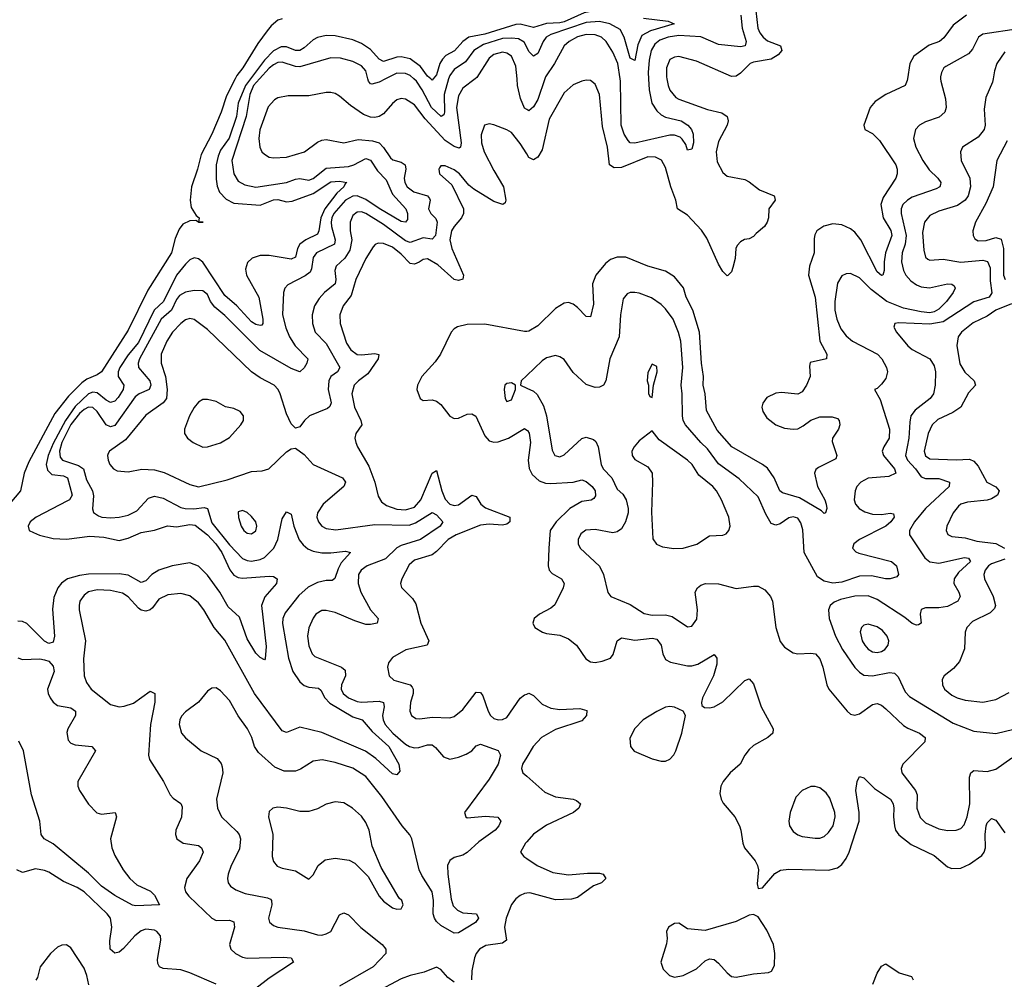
# Model space of a CAD drawing. Header units: inches. Extents: x 1678809 to 1859548, y 384609 to 522868.
# Tile 132 of 256: x 1737698 to 1742168, y 465913 to 470269. Entities that reach past the tile are written whole.
import ezdxf

# ---------------------------------------------------------------- set-up
doc = ezdxf.new("R2010")
doc.units = ezdxf.units.IN
doc.header["$MEASUREMENT"] = 0
for name, color, linetype in [('B7436', 7, 'Continuous'), ('B7437', 7, 'Continuous'), ('B7446', 7, 'Continuous'), ('B7447', 7, 'Continuous')]:
    doc.layers.add(name, color=color, linetype=linetype)

msp = doc.modelspace()

# ---------------------------------------------------------------- linework, layer by layer
at = {"layer": 'B7436', "color": 5}
for points, elevation in [([(1738675.5, 470000), (1738636.2, 469923.8), (1738613, 469850), (1738570.8, 469750), (1738522.5, 469657.5), (1738505.6, 469590), (1738477.8, 469510), (1738471.2, 469450), (1738477.2, 469417.2), (1738499.8, 469379.8), (1738512.6, 469370), (1738510.4, 469350.4), (1738530.3, 469350), (1738509.6, 469350), (1738497.3, 469357.3), (1738470, 469356.6), (1738438.9, 469341.1), (1738421.3, 469318.7), (1738404.5, 469275.5), (1738387.7, 469210), (1738279.4, 469040.6), (1738190, 468859.2), (1738070, 468669.9), (1738050, 468656.9), (1738002.3, 468637.7), (1737980, 468620), (1737919.9, 468560.1), (1737858.2, 468481.8), (1737738.8, 468261.2), (1737718.5, 468210), (1737701.5, 468130), (1737594.8, 468005.2)], 180), ([(1738745.7, 470000), (1738723.1, 469970), (1738690, 469890.9), (1738681.8, 469830), (1738648.9, 469731.1), (1738610, 469677.6), (1738598.3, 469650), (1738590.1, 469609.9), (1738590, 469544.7), (1738593.8, 469513.8), (1738605.8, 469485.8), (1738634.6, 469454.6), (1738670, 469436.7), (1738790, 469426.9), (1738850.9, 469450.9), (1738870, 469453.2), (1738910, 469442.2), (1738935.1, 469444.9), (1739030, 469480.7), (1739110, 469532.4), (1739150, 469536), (1739183.1, 469530), (1739175.3, 469524.7), (1739170.1, 469510), (1739137.7, 469482.3), (1739082.6, 469410), (1739065, 469370), (1739056.7, 469310), (1739050, 469296.1), (1738996.6, 469270), (1738970.1, 469250), (1738958.9, 469230), (1738949.6, 469190.4), (1738930, 469182.2), (1738830, 469198.3), (1738790, 469198.8), (1738753.2, 469186.8), (1738732.7, 469167.3), (1738723.3, 469136.7), (1738727.2, 469110), (1738784.4, 469010), (1738801.4, 468910), (1738801.6, 468890), (1738796.9, 468883.1), (1738790, 468880.2), (1738770, 468885.6), (1738750, 468898), (1738683.9, 468970), (1738630, 469016.5), (1738530, 469168.7), (1738510, 469184), (1738490, 469187.5), (1738470, 469179.6), (1738450, 469159.7), (1738409.6, 469110), (1738350.1, 468990), (1738308.6, 468950), (1738236.8, 468803.2), (1738190, 468747.2), (1738153.2, 468690), (1738145.2, 468670), (1738144.4, 468650), (1738170.7, 468610), (1738167.3, 468590), (1738145.4, 468554.6), (1738130, 468537.4), (1738110, 468531), (1738090, 468541.9), (1738050, 468575.1), (1738030, 468577.8), (1738011.1, 468570), (1737950, 468512.8), (1737905.3, 468450), (1737850, 468345.5), (1737826.9, 468290), (1737818.2, 468250), (1737824.5, 468224.5), (1737843.9, 468203.9), (1737897.6, 468197.6), (1737915.7, 468190), (1737935.8, 468110), (1737924.2, 468090), (1737915.5, 468084.5), (1737772.2, 468010), (1737746.2, 467990), (1737736.9, 467970), (1737741.6, 467950), (1737760.4, 467940.4), (1737788.4, 467928.4), (1737850, 467914.4), (1737910, 467911.2), (1738015.8, 467924.2), (1738080.1, 467920.1), (1738150, 467905), (1738190, 467914.7), (1738250, 467941.7), (1738310, 467951), (1738368.4, 467971.6), (1738410, 467966.6), (1738470, 467976.7), (1738494.2, 467974.2), (1738550.5, 467930.5), (1738588.1, 467890), (1738616.3, 467850), (1738651.3, 467771.3), (1738670, 467747.3), (1738690, 467737), (1738710, 467733.3), (1738830, 467742.3), (1738850, 467740.9), (1738866.4, 467730), (1738864.2, 467710), (1738811.3, 467648.7), (1738796.3, 467610), (1738817.1, 467422.9), (1738812.8, 467367.2), (1738810, 467363.7), (1738790, 467374.3), (1738770, 467393.5), (1738730, 467458.9), (1738696.1, 467556.1), (1738644.3, 467604.3), (1738606, 467670), (1738550, 467746.9), (1738510, 467787.9), (1738470, 467802.9), (1738390, 467790.3), (1738330, 467770.3), (1738298.3, 467750), (1738270, 467721.6), (1738250, 467714), (1738190, 467747.8), (1738150, 467752.8), (1738010, 467752.4), (1737970, 467746.3), (1737915.2, 467730), (1737888.5, 467711.5), (1737870.7, 467690), (1737853.3, 467646.7), (1737847.1, 467592.9), (1737855.7, 467470), (1737850, 467443.6), (1737830, 467437.3), (1737810, 467447.3), (1737730, 467528), (1737710, 467537.5), (1737690, 467538.6)], 220), ([(1738786.6, 470000), (1738759.9, 469970), (1738742.4, 469930), (1738725.4, 469830), (1738660.7, 469630), (1738669.6, 469570), (1738690, 469536.6), (1738719.7, 469519.7), (1738770, 469509.1), (1738910, 469529.3), (1738950, 469545.3), (1738970, 469548.1), (1739010, 469539.9), (1739030, 469547.8), (1739090, 469594.9), (1739190, 469602.9), (1739215.4, 469610), (1739270, 469638.9), (1739290.9, 469630.9), (1739322.4, 469582.4), (1739362.3, 469542.3), (1739390, 469477.5), (1739451.3, 469410), (1739458.3, 469390), (1739458.4, 469361.6), (1739450.1, 469349.9), (1739430, 469352.9), (1739330, 469412.1), (1739270, 469453.6), (1739230, 469469.7), (1739210, 469468.7), (1739176.5, 469450), (1739124.4, 469390), (1739114.7, 469370), (1739111.7, 469350), (1739113, 469330), (1739130.1, 469270), (1739126.9, 469250), (1739044.8, 469210), (1739030, 469189.7), (1739022.4, 469137.6), (1739016.4, 469123.6), (1738994.3, 469105.7), (1738914.8, 469065.2), (1738902, 469050), (1738895, 469030), (1738890.8, 468930), (1738906.1, 468870), (1738923.3, 468830), (1738948.2, 468788.2), (1739006.2, 468730), (1739002, 468710), (1738990, 468688.3), (1738970, 468670.8), (1738930, 468685.8), (1738787.6, 468767.6), (1738630, 468926.9), (1738583.6, 468963.6), (1738563.6, 468990), (1738550, 469021.5), (1738530, 469038.4), (1738490, 469039.6), (1738450, 469031.6), (1738423.7, 469016.3), (1738410, 468999.6), (1738387, 468950), (1738339.7, 468910), (1738242.2, 468730), (1738235.6, 468710), (1738237.9, 468690), (1738288.7, 468630), (1738292.6, 468610), (1738285.1, 468590), (1738240.2, 468570), (1738222.9, 468557.1), (1738130, 468426.7), (1738110, 468420.9), (1738090, 468429.4), (1738050, 468490.5), (1738030, 468508), (1738010, 468509.9), (1737990, 468499.1), (1737970, 468481.4), (1737930, 468431.6), (1737889, 468350), (1737878.5, 468310), (1737882.5, 468282.5), (1737891.9, 468270), (1737965.6, 468245.6), (1737987.3, 468230), (1738000.8, 468180.8), (1738029.1, 468130), (1738033.1, 468106.9), (1738028.2, 468048.2), (1738032.4, 468032.4), (1738056.2, 468016.2), (1738070.9, 468010.9), (1738111.8, 468008.2), (1738150, 468010.9), (1738190, 468020.1), (1738230, 468039.7), (1738282.4, 468097.6), (1738310, 468106.1), (1738350, 468096.4), (1738430, 468055.1), (1738449.7, 468049.7), (1738488.6, 468048.6), (1738535.2, 468055.2), (1738550.7, 468050), (1738570, 467985.4), (1738650, 467885.8), (1738710, 467823.3), (1738730, 467813.8), (1738750, 467811.6), (1738790, 467818.9), (1738810, 467828.1), (1738852.2, 467870), (1738870.4, 467910), (1738890, 468003), (1738910, 468034.9), (1738930, 468024), (1738942.9, 467970), (1738967.4, 467907.4), (1738984.5, 467884.5), (1739006.7, 467866.7), (1739030, 467855.9), (1739070, 467849.1), (1739111.1, 467848.9), (1739176.6, 467856.6), (1739199.3, 467850), (1739157.2, 467802.8), (1739143.2, 467776.8), (1739128.2, 467731.8), (1739116.3, 467723.7), (1739090, 467722.9), (1739050, 467713.4), (1739007, 467693), (1738965.4, 467654.6), (1738903.7, 467576.3), (1738893.1, 467550), (1738891.3, 467528.7), (1738918.9, 467370), (1738937.7, 467310), (1738970, 467262.4), (1738990, 467246.7), (1739010, 467239.2), (1739054.5, 467234.5), (1739064.7, 467224.7), (1739082.6, 467190), (1739106.4, 467166.4), (1739210, 467104.6), (1739252.3, 467090), (1739297.5, 467037.5), (1739373.5, 466970), (1739419.3, 466890), (1739423.1, 466856.9), (1739410, 466841.6), (1739390, 466846), (1739315.4, 466915.4), (1739267.8, 466947.8), (1739070, 467033.4), (1738970, 467057.4), (1738910, 467032.5), (1738890, 467040.3), (1738763.9, 467210), (1738630, 467452.9), (1738580.3, 467510), (1738534.1, 467590), (1738510, 467622.4), (1738470, 467653.8), (1738430, 467664.8), (1738370, 467657.8), (1738330, 467638), (1738300.9, 467599.1), (1738290, 467590.6), (1738270, 467584.5), (1738250, 467588.5), (1738237.3, 467597.3), (1738190, 467648.3), (1738165.4, 467665.4), (1738110, 467678.2), (1738050, 467680.2), (1738010, 467671), (1737990, 467656.8), (1737971.7, 467630), (1737967.8, 467610), (1737967.3, 467590), (1737996.1, 467450), (1737987.4, 467367.4), (1737990, 467291), (1738000.7, 467260.7), (1738022.2, 467230), (1738110, 467159.6), (1738150, 467150.2), (1738172.4, 467152.4), (1738214.3, 467165.7), (1738290, 467221.3), (1738311.5, 467210), (1738311.2, 467171.2), (1738292.5, 467070), (1738283.5, 466930), (1738287, 466910), (1738350.2, 466810), (1738381.5, 466750), (1738394.5, 466734.5), (1738430.2, 466710.2), (1738436.2, 466696.2), (1738432, 466648), (1738406.5, 466590), (1738404.9, 466570), (1738412, 466550), (1738440.7, 466530), (1738510, 466519.6), (1738523.7, 466510), (1738530.2, 466490.2), (1738515, 466450), (1738456.8, 466370), (1738446.3, 466330), (1738451.1, 466310), (1738465.4, 466290), (1738570, 466189.5), (1738590, 466178.9), (1738650, 466181.3), (1738670, 466174.3), (1738673.9, 466150), (1738650.2, 466070), (1738657.2, 466050), (1738677.7, 466030), (1738710, 466013.7), (1738731.2, 466008.8), (1738893.9, 466013.9), (1738930, 466010.2), (1738940.7, 465990), (1738830, 465918.3), (1738770, 465870.5)], 240), ([(1739765, 470000), (1739710, 469958), (1739690, 469923.1), (1739681.3, 469870), (1739702.3, 469710), (1739699.6, 469690), (1739693.8, 469686.2), (1739670, 469693), (1739630, 469721.2), (1739539.1, 469819.1), (1739490, 469881.9), (1739450, 469909), (1739430, 469911.6), (1739410, 469905.3), (1739390, 469888.7), (1739350, 469841.8), (1739330, 469829.1), (1739310, 469824.7), (1739290, 469826), (1739258.8, 469838.8), (1739199.4, 469879.4), (1739150, 469921.4), (1739130, 469933.6), (1739110, 469938), (1739090, 469938.4), (1739010, 469923.2), (1738916.5, 469923.5), (1738870, 469913.7), (1738854.1, 469905.9), (1738826.3, 469873.7), (1738788.6, 469768.6), (1738783.8, 469730), (1738788.2, 469690), (1738798, 469670), (1738810, 469658), (1738830, 469645.5), (1738850, 469641.3), (1738910, 469644.5), (1738991.2, 469668.8), (1739050, 469713.5), (1739070, 469722.5), (1739090, 469725.1), (1739170, 469709.4), (1739234.4, 469725.6), (1739299.2, 469719.2), (1739329.7, 469709.7), (1739349.7, 469689.7), (1739381.3, 469641.3), (1739392.7, 469632.7), (1739430, 469622.1), (1739447.9, 469610), (1739450.9, 469590), (1739443.5, 469550), (1739446, 469530), (1739456.6, 469510), (1739487.8, 469487.8), (1739550.1, 469470.1), (1739558.1, 469458.1), (1739561.2, 469450), (1739554.4, 469410), (1739563.9, 469390), (1739586.9, 469366.9), (1739593.1, 469350), (1739585.8, 469290), (1739570, 469272.3), (1739530, 469279.2), (1739470, 469257), (1739450, 469265.8), (1739350, 469339.3), (1739270, 469389.9), (1739250, 469396.9), (1739230, 469396), (1739210, 469380.3), (1739198, 469350), (1739198.6, 469310), (1739206.1, 469270), (1739197.1, 469222.9), (1739174.1, 469185.9), (1739134.6, 469150), (1739129.1, 469130), (1739133.5, 469090), (1739130.1, 469069.9), (1739081.5, 469030), (1739057.1, 469002.9), (1739036.3, 468970), (1739026, 468930), (1739027.3, 468890), (1739039.7, 468850), (1739090, 468799.8), (1739151.3, 468690), (1739140.2, 468670), (1739110.6, 468649.4), (1739100.8, 468630), (1739098.5, 468590), (1739111.3, 468530), (1739106.2, 468513.8), (1739096.1, 468503.9), (1739013, 468470), (1738990.4, 468450), (1738970, 468421.2), (1738950, 468414), (1738930, 468434), (1738910, 468479.3), (1738879.8, 468570), (1738870.8, 468590), (1738853.1, 468610), (1738790, 468643.2), (1738750, 468670.5), (1738550, 468862.4), (1738490, 468908.1), (1738470, 468913.3), (1738450, 468906.5), (1738430, 468890.6), (1738391.5, 468850), (1738366.3, 468810), (1738340.1, 468750), (1738339.6, 468710), (1738359.4, 468650), (1738366.9, 468590), (1738364.4, 468550), (1738348.8, 468530), (1738270, 468473.3), (1738178.3, 468361.7), (1738106.4, 468310), (1738100.4, 468299.6), (1738096.9, 468290), (1738099.1, 468270), (1738107.1, 468250), (1738123.7, 468230), (1738140.6, 468220.6), (1738190, 468215.8), (1738252, 468228), (1738310, 468226.1), (1738354.2, 468214.2), (1738470, 468158.5), (1738510, 468148.4), (1738640.2, 468179.8), (1738750, 468217.6), (1738799.1, 468220.9), (1738829.7, 468230.3), (1738910, 468306.8), (1738930, 468321), (1738950, 468324.7), (1738990, 468294.8), (1739030.4, 468250), (1739163.7, 468190), (1739177.6, 468170), (1739170.2, 468150), (1739075.5, 468070), (1739049.3, 468030), (1739047.6, 468010), (1739053.8, 467990), (1739070.2, 467970.2), (1739090, 467959.3), (1739132.7, 467952.7), (1739310, 467977.1), (1739465.8, 467974.2), (1739495.4, 467984.6), (1739570, 468031.6), (1739590, 468021.3), (1739619.3, 467990), (1739606.2, 467970), (1739517.1, 467910), (1739430, 467881.6), (1739410, 467870.8), (1739359, 467821), (1739275, 467790), (1739248.8, 467770), (1739236.8, 467750), (1739234.2, 467710), (1739247.2, 467670), (1739290, 467590.2), (1739325.7, 467550), (1739320.4, 467530), (1739290, 467522.7), (1739270, 467524.1), (1739219.6, 467539.6), (1739130, 467577.7), (1739090, 467587.3), (1739070, 467586.6), (1739043.1, 467570), (1739030, 467552), (1739011.1, 467508.9), (1739004.3, 467470), (1739010, 467427.3), (1739025.5, 467390), (1739037.8, 467377.8), (1739159.5, 467330), (1739176.1, 467316.1), (1739176.6, 467290), (1739159.3, 467250), (1739157.5, 467230), (1739167.1, 467210), (1739190, 467190.7), (1739230, 467173.6), (1739250, 467170.5), (1739330, 467176), (1739349.5, 467169.5), (1739353.3, 467150), (1739345.3, 467110), (1739348, 467090), (1739357.8, 467070), (1739392.6, 467030), (1739450, 466980.1), (1739467.7, 466970), (1739490, 466963.9), (1739510, 466964.9), (1739550, 466977.2), (1739570, 466976.6), (1739585.6, 466965.6), (1739622.5, 466922.5), (1739650, 466912.1), (1739690, 466920.6), (1739725.5, 466934.5), (1739749.9, 466950.1), (1739770, 466972.9), (1739790, 466980.2), (1739870, 466951.7), (1739881.5, 466930), (1739870.1, 466890), (1739830, 466820.7), (1739718, 466670), (1739723, 466650), (1739730, 466646.3), (1739813, 466653), (1739868.7, 466648.7), (1739882.4, 466630), (1739872.9, 466610), (1739856, 466590), (1739782.5, 466537.5), (1739730, 466487.7), (1739710, 466476.7), (1739670, 466465), (1739650, 466451.9), (1739640.4, 466430), (1739641.1, 466390), (1739656.7, 466276.7), (1739665.5, 466245.5), (1739686.1, 466226.1), (1739710, 466215), (1739772, 466210), (1739781.6, 466190), (1739768, 466170), (1739690, 466124.2), (1739670, 466121.4), (1739610, 466157.2), (1739590, 466175.4), (1739581.3, 466190), (1739574.7, 466210), (1739577, 466270), (1739569.9, 466310), (1739523.3, 466383.3), (1739511.2, 466410), (1739478, 466550), (1739469.1, 466569.1), (1739434.1, 466610), (1739342.2, 466742.2), (1739270, 466832.8), (1739210, 466871.2), (1739130, 466897.2), (1739071.2, 466908.8), (1739030, 466903.5), (1738973.3, 466866.7), (1738950, 466857.8), (1738898.3, 466858.3), (1738855.7, 466875.7), (1738782.4, 466942.4), (1738764.2, 466970), (1738751.8, 467010), (1738732.8, 467050), (1738689.2, 467109.2), (1738650, 467179.1), (1738610, 467222.6), (1738590, 467235.6), (1738570, 467234), (1738550, 467220.7), (1738510, 467171.3), (1738450, 467126.6), (1738432.7, 467107.3), (1738425, 467090), (1738422.2, 467070), (1738432.4, 467030), (1738450, 467009), (1738522, 466950), (1738594.5, 466914.5), (1738612.8, 466892.8), (1738617.8, 466877.8), (1738619.7, 466850), (1738591.1, 466730), (1738595.9, 466690), (1738614.4, 466650), (1738683.4, 466583.4), (1738693.7, 466570), (1738700.1, 466550), (1738696.4, 466503.6), (1738658.8, 466430), (1738644.4, 466390), (1738640.9, 466370), (1738644.6, 466350), (1738655.2, 466335.2), (1738678.8, 466318.8), (1738722.1, 466302.1), (1738823.1, 466283.1), (1738836, 466276), (1738840.7, 466270), (1738842.5, 466250), (1738827.9, 466190), (1738831.5, 466171.5), (1738850, 466156.5), (1738869.4, 466149.4), (1738990, 466132.3), (1739050, 466114), (1739070, 466113.5), (1739090, 466118.4), (1739110, 466130.3), (1739150, 466204.9), (1739170, 466214.6), (1739190, 466206), (1739247.1, 466147.1), (1739344, 466070), (1739359.5, 466050), (1739359.5, 466030), (1739302.2, 465970), (1739150, 465882)], 260), ([(1739359.1, 470000), (1739330, 469985), (1739297.1, 469977.1), (1739290, 469978.2), (1739281.4, 469990), (1739278.9, 470000)], 240), ([(1739645.2, 470000), (1739624.7, 469930), (1739626.7, 469850), (1739623.1, 469836.9), (1739610.7, 469829.3), (1739566.8, 469870), (1739525.5, 469950), (1739498.7, 469990), (1739487.3, 470000)], 240), ([(1739574.5, 470000), (1739570, 469994.6), (1739564.2, 470000)], 220), ([(1740000, 469861.4), (1739990, 469867.8), (1739971.1, 469911.1), (1739958.6, 469970), (1739955.7, 470000)], 260), ([(1740000, 469659.6), (1739970, 469707.7), (1739930, 469756.8), (1739910, 469769.8), (1739850, 469792.6), (1739830, 469796.9), (1739808.2, 469790), (1739793.4, 469746.6), (1739794.8, 469710), (1739807.3, 469670), (1739850, 469584.9), (1739894.3, 469510), (1739904.9, 469450), (1739902, 469438), (1739891, 469430), (1739850, 469443.4), (1739759.9, 469499.9), (1739737.4, 469517.4), (1739695.3, 469570), (1739670, 469588.3), (1739630, 469605.1), (1739610, 469605.2), (1739603.7, 469596.3), (1739600.5, 469590), (1739603.8, 469570), (1739659.3, 469519.3), (1739712.9, 469410), (1739712.6, 469390), (1739703.7, 469370), (1739670, 469330.6), (1739658.5, 469310), (1739650.9, 469270), (1739659.7, 469230), (1739712.7, 469110), (1739709.2, 469090.8), (1739690, 469085.4), (1739670, 469089.9), (1739595.6, 469155.6), (1739550, 469183.6), (1739530, 469180.7), (1739512, 469168), (1739490, 469159.9), (1739470, 469162.8), (1739430, 469204.7), (1739390, 469235.8), (1739350, 469253.8), (1739326.1, 469253.9), (1739312, 469248), (1739302.2, 469237.8), (1739270, 469185.3), (1739224.3, 469090), (1739203.5, 469016.5), (1739167, 468970), (1739151.3, 468930), (1739152.5, 468890), (1739181.4, 468801.4), (1739200.9, 468770), (1739230, 468749.6), (1739250, 468747.2), (1739310, 468753.4), (1739328.8, 468748.8), (1739325.7, 468730), (1739279.1, 468660.9), (1739235.9, 468630), (1739216.3, 468610), (1739205.5, 468570), (1739218.2, 468510), (1739246.9, 468450), (1739251.4, 468430), (1739223.6, 468390), (1739219.7, 468370), (1739224.1, 468350), (1739231, 468330), (1739282.3, 468242.3), (1739310.1, 468170), (1739326.1, 468106.1), (1739340.8, 468080.8), (1739363.3, 468063.3), (1739410, 468046.6), (1739450, 468043.3), (1739490, 468056.8), (1739519, 468090), (1739570, 468210.4), (1739590, 468222), (1739613.8, 468130), (1739630, 468091.8), (1739650, 468069.1), (1739670, 468063), (1739690, 468066.5), (1739750.6, 468110.6), (1739770, 468104.2), (1739792.2, 468070), (1739813.2, 468053.2), (1739923.1, 468010), (1739923.6, 467990), (1739910, 467978.7), (1739890, 467975), (1739830, 467978.7), (1739790, 467974.2), (1739679, 467930), (1739643.6, 467910), (1739590, 467854.6), (1739570, 467839.9), (1739490, 467814.9), (1739465.5, 467794.5), (1739432.4, 467730), (1739427.2, 467710), (1739431.4, 467691.4), (1739481.5, 467641.5), (1739497.1, 467617.1), (1739519.4, 467530), (1739556, 467450), (1739548.2, 467430), (1739450.9, 467409.1), (1739390, 467374), (1739372.6, 467350), (1739367.3, 467330), (1739374.9, 467290), (1739396, 467270), (1739470, 467250.1), (1739479.2, 467239.2), (1739484.4, 467230), (1739484.2, 467210), (1739472.7, 467170), (1739469.3, 467130), (1739477.4, 467110), (1739497, 467097), (1739515.1, 467095.1), (1739570, 467102.7), (1739650, 467099.3), (1739670, 467105.2), (1739710, 467137.5), (1739770, 467216.9), (1739790, 467214.6), (1739799.8, 467199.8), (1739824.1, 467130), (1739835.4, 467110), (1739850, 467097.1), (1739870, 467090.8), (1739890, 467091.6), (1739910, 467100.5), (1739970, 467188.6), (1739990, 467204), (1740000, 467207.5)], 280), ([(1740000, 468854), (1739990, 468853.2), (1739810, 468886.9), (1739730, 468885.2), (1739685.9, 468874.1), (1739670, 468865.5), (1739656.3, 468850), (1739607.9, 468750), (1739583.8, 468716.2), (1739523.9, 468650), (1739503.2, 468610), (1739500.9, 468590), (1739516.4, 468550), (1739530, 468540.9), (1739570, 468543.9), (1739590, 468537.7), (1739610, 468521.6), (1739650, 468469.4), (1739670, 468458.5), (1739690, 468460.9), (1739730, 468478.6), (1739750, 468480.4), (1739769.1, 468469.1), (1739810, 468379.5), (1739830, 468357.2), (1739850, 468351.7), (1739870, 468353.4), (1739916.8, 468370), (1739990, 468412.6), (1740000, 468405.9)], 320), ([(1740000, 468653.9), (1739974.8, 468630), (1739971.3, 468610), (1740000, 468596.3)], 340), ([(1737690, 467371.7), (1737710, 467363.9), (1737790, 467366.8), (1737810, 467363.5), (1737830, 467357.3), (1737850, 467334.9), (1737854.3, 467310), (1737824.8, 467230), (1737826.7, 467210), (1737836.1, 467190), (1737850, 467171.2), (1737870, 467156.1), (1737930, 467145.3), (1737951.8, 467130), (1737950.8, 467110), (1737917.2, 467050), (1737912.7, 467032.7), (1737918.6, 466998.6), (1737930, 466984.1), (1737950, 466976.6), (1738024.9, 466970), (1738042.6, 466950), (1737961.2, 466810), (1737961.6, 466790), (1737969.3, 466770), (1738010, 466707.6), (1738048.9, 466668.9), (1738070, 466662.6), (1738130.8, 466670), (1738136.9, 466650), (1738111, 466550), (1738115.6, 466510), (1738130, 466474.4), (1738167.9, 466410), (1738197.3, 466370), (1738230, 466341.6), (1738292.4, 466312.4), (1738310, 466294.9), (1738332.7, 466250), (1738225.7, 466245.7), (1738210, 466249.3), (1738130, 466293.7), (1738070, 466335.5), (1738010, 466393.8), (1737850, 466527), (1737808.5, 466550), (1737795.2, 466570), (1737789.4, 466630), (1737751, 466750), (1737715.4, 466950), (1737694.2, 466994.2)], 220), ([(1740000, 466921.4), (1739981.3, 466890), (1739976.5, 466870), (1739982.7, 466850), (1740000, 466834.7)], 280), ([(1740000, 466536.8), (1739994.2, 466530), (1739972, 466490), (1739986, 466470), (1740000, 466460.9)], 280), ([(1738589.7, 465890), (1738470, 465942.1), (1738430, 465955), (1738350, 465962.4), (1738332, 465970), (1738324.5, 465984.5), (1738323.1, 466003.1), (1738339.2, 466090), (1738337.7, 466110), (1738320.5, 466130), (1738310, 466135.3), (1738270, 466140.8), (1738250, 466132.8), (1738220.7, 466110), (1738170, 466053.1), (1738150, 466036.4), (1738130, 466031.1), (1738108.9, 466050), (1738107.6, 466087.6), (1738115.7, 466150), (1738110.4, 466190.4), (1738095.8, 466210), (1737990.6, 466310), (1737958.7, 466330), (1737897.1, 466357.1), (1737830, 466399.1), (1737810, 466406), (1737770, 466413.6), (1737710, 466397.4), (1737684.5, 466410)], 240), ([(1740000, 466303.5), (1739990, 466302), (1739970, 466293.1), (1739950, 466278.1), (1739930, 466252.2), (1739906.1, 466190), (1739898.9, 466150), (1739908.2, 466090), (1739890, 466076.5), (1739814.1, 466065.9), (1739785, 466050), (1739770.2, 466030), (1739762.8, 466010), (1739750.9, 465950.9), (1739748.9, 465910)], 280), ([(1738011.8, 465888.2), (1738003.5, 465930), (1737990, 465963.6), (1737930, 466056), (1737910, 466069.6), (1737890, 466067.6), (1737870, 466058.7), (1737837.6, 466030), (1737790.4, 465970), (1737778.5, 465921.5), (1737770.9, 465909.1)], 260), ([(1739670, 465899.2), (1739641.3, 465921.3), (1739610, 465956.9), (1739590, 465967.8), (1739534.8, 465945.2), (1739470, 465930.5), (1739430, 465915.2), (1739310, 465851.3)], 280)]:
    msp.add_lwpolyline(points, dxfattribs=dict(at, elevation=elevation))
for points, elevation in [([(1739930, 468621.2), (1739910, 468617.2), (1739901, 468610), (1739897.3, 468590), (1739902, 468550), (1739910, 468536), (1739930, 468544), (1739949, 468590), (1739948.7, 468610)], 340), ([(1738550, 468545.2), (1738530, 468545.2), (1738510, 468533.2), (1738490, 468509.3), (1738468.8, 468470), (1738446, 468410), (1738445.5, 468390), (1738459.1, 468370), (1738484.9, 468350), (1738530, 468328.9), (1738550, 468330.4), (1738610, 468348.9), (1738650, 468372.7), (1738702, 468430), (1738714, 468450), (1738714.5, 468470), (1738699.3, 468490), (1738670, 468504.5), (1738631.6, 468511.6), (1738590, 468535.1)], 280), ([(1738710, 468041.2), (1738690, 468035.3), (1738690.8, 468009.2), (1738703.6, 467970), (1738716, 467950), (1738730, 467938.5), (1738750, 467935.2), (1738770, 467948.9), (1738774.8, 467970), (1738770.7, 467990), (1738750, 468014), (1738730, 468032.3)], 260), ([(1739130, 466718.5), (1739090, 466708.4), (1739050, 466686.2), (1739010, 466674.2), (1738970, 466674.2), (1738910, 466689.8), (1738870, 466693.5), (1738847.3, 466690), (1738830, 466675.1), (1738827.2, 466650), (1738846.9, 466570), (1738844.2, 466470), (1738850, 466448.2), (1738866.7, 466426.7), (1738890, 466417.6), (1738950, 466405.2), (1739010, 466367.7), (1739030, 466386.8), (1739053, 466430), (1739085.5, 466454.5), (1739130, 466463.2), (1739193.2, 466453.2), (1739219.3, 466439.3), (1739279.4, 466379.4), (1739330, 466290.7), (1739350, 466268), (1739390, 466237.3), (1739410, 466231), (1739430, 466232), (1739439, 466250), (1739432.3, 466270), (1739421.3, 466281.3), (1739339.7, 466419.7), (1739297.8, 466517.8), (1739284.2, 466590), (1739270, 466625.1), (1739250, 466652.6), (1739209.6, 466690), (1739170, 466713.3)], 280)]:
    msp.add_lwpolyline(points, close=True, dxfattribs=dict(at, elevation=elevation))
at = {"layer": 'B7437', "color": 5}
for points, elevation in [([(1738890, 470273.8), (1738870, 470266.5), (1738839.2, 470240.8), (1738821.5, 470218.5), (1738779.4, 470160.6), (1738710.8, 470050), (1738683.8, 470016.2), (1738675.5, 470000)], 180), ([(1740000, 470241.9), (1739970, 470249.6), (1739950, 470247.8), (1739810, 470202.8), (1739736.6, 470190), (1739710, 470170.5), (1739671.5, 470128.5), (1739633.3, 470106.7), (1739617, 470090), (1739605.7, 470070), (1739590, 470018.2), (1739574.5, 470000)], 220), ([(1739564.2, 470000), (1739550, 470013.2), (1739517.1, 470057.1), (1739470, 470090.8), (1739430, 470100.5), (1739410, 470099.4), (1739350, 470079.2), (1739330, 470090.3), (1739290, 470134), (1739250, 470161.5), (1739210, 470178.3), (1739130, 470195.6), (1739090, 470196.8), (1739050, 470187.6), (1739030, 470178), (1738990, 470141.1), (1738970, 470129.2), (1738950, 470128.9), (1738910, 470146.3), (1738885.4, 470145.4), (1738850, 470128), (1738810, 470085.2), (1738745.7, 470000)], 220), ([(1740000, 470144.1), (1739987.7, 470167.7), (1739961.9, 470181.9), (1739930, 470186), (1739890, 470183.3), (1739803.4, 470156.6), (1739759, 470130), (1739721.6, 470078.4), (1739670, 470043.8), (1739650, 470016.5), (1739645.2, 470000)], 240), ([(1739955.7, 470000), (1739950, 470057.6), (1739930, 470103.7), (1739910, 470117.2), (1739890, 470121), (1739850, 470111.2), (1739830, 470095), (1739773.5, 470006.5), (1739765, 470000)], 260), ([(1739278.9, 470000), (1739270, 470036.4), (1739250, 470059), (1739210, 470079.9), (1739154.3, 470094.3), (1739110, 470095.9), (1738970, 470054.6), (1738950, 470057), (1738890, 470076.9), (1738870, 470075.2), (1738850, 470064.6), (1738830, 470048.7), (1738786.6, 470000)], 240), ([(1739487.3, 470000), (1739470, 470015.2), (1739450, 470024.9), (1739410, 470026.2), (1739359.1, 470000)], 240)]:
    msp.add_lwpolyline(points, dxfattribs=dict(at, elevation=elevation))
at = {"layer": 'B7446', "color": 5}
for points, elevation in [([(1741878.8, 470000), (1741879.7, 469990), (1741901.7, 469910), (1741903.5, 469870), (1741898.5, 469850), (1741872.9, 469827.1), (1741810, 469806), (1741783.1, 469790), (1741765.2, 469770), (1741755, 469730), (1741766, 469690), (1741797.7, 469630), (1741827.5, 469587.5), (1741866.2, 469550), (1741880.2, 469530), (1741878.7, 469521.3), (1741875.6, 469510), (1741858.5, 469501.5), (1741750, 469462.9), (1741727.7, 469450), (1741707.4, 469430), (1741699.9, 469410), (1741699.2, 469390), (1741722.9, 469290), (1741717.6, 469250), (1741704.9, 469210), (1741701.8, 469170), (1741709.7, 469130), (1741720.7, 469110), (1741744, 469084), (1741770, 469065.1), (1741790, 469056.2), (1741828.7, 469051.3), (1741910, 469069.3), (1741929.2, 469069.2), (1741940.3, 469060.3), (1741944.7, 469050), (1741935.1, 469030), (1741906.2, 468990), (1741870, 468955.3), (1741850, 468943.5), (1741830, 468939), (1741790, 468942.2), (1741710, 468959.7), (1741633.9, 468990), (1741563.7, 469043.7), (1741510, 469097.1), (1741470, 469116.9), (1741450, 469114.7), (1741430, 469106), (1741410, 469072.3), (1741399.1, 468990), (1741398.4, 468950), (1741407.2, 468910), (1741426.2, 468866.2), (1741450, 468833.7), (1741478.6, 468810), (1741592.2, 468750), (1741611.9, 468730), (1741633.6, 468690), (1741637.7, 468670), (1741630, 468640.9), (1741610, 468614), (1741590, 468595.1), (1741578, 468590), (1741604.7, 468544.7), (1741647.3, 468410), (1741644.8, 468370), (1741620.6, 468330), (1741613.9, 468310), (1741619.8, 468290), (1741669.4, 468230), (1741675.2, 468210), (1741644.4, 468195.6), (1741550, 468188.2), (1741516.2, 468170), (1741498.9, 468150), (1741490.2, 468130), (1741486.5, 468090), (1741492.3, 468070), (1741509, 468050), (1741535.4, 468035.4), (1741570, 468024.5), (1741610, 468022.4), (1741650, 468028.9), (1741665.5, 468025.5), (1741667.6, 468010), (1741653.1, 467990), (1741630, 467969.9), (1741510.2, 467910), (1741484.7, 467890), (1741478.3, 467870), (1741493.6, 467853.6), (1741507, 467847), (1741656.4, 467810), (1741678, 467790), (1741687.7, 467750), (1741680.7, 467739.3), (1741649, 467731), (1741629.1, 467730.9), (1741564.5, 467744.5), (1741510, 467743.1), (1741430, 467716), (1741390, 467711.3), (1741350, 467720.1), (1741320.2, 467740.2), (1741259.9, 467850), (1741253.8, 467953.8), (1741244.3, 467984.3), (1741230, 468005.6), (1741210, 468012.8), (1741190, 468008.3), (1741150, 467980.6), (1741130, 467974.3), (1741110, 467982.5), (1741084.7, 468024.7), (1741050, 468102.9), (1740964.6, 468184.6), (1740870, 468252.6), (1740821.2, 468321.2), (1740789.9, 468350), (1740720.2, 468430), (1740709.9, 468450), (1740706.7, 468470), (1740705.6, 468570), (1740700.9, 468610), (1740708.5, 468690), (1740699.7, 468810), (1740689.5, 468849.5), (1740663.9, 468910), (1740630, 468956.2), (1740610, 468975.8), (1740565.9, 469005.9), (1740510, 469028.1), (1740490, 469031.4), (1740470, 469030.7), (1740455.3, 469024.7), (1740438, 469002), (1740426.2, 468930), (1740420.1, 468830), (1740377.4, 468730), (1740358.3, 468630), (1740347.7, 468610), (1740330, 468601.1), (1740310, 468599.8), (1740270, 468612.4), (1740210, 468666.9), (1740170, 468726), (1740150, 468739.1), (1740130, 468744.4), (1740090, 468734), (1740070, 468720.4), (1740000, 468653.9)], 340), ([(1741728.3, 470000), (1741727.2, 469992.8), (1741717.7, 469970), (1741630.3, 469930), (1741581.5, 469898.5), (1741558.3, 469870), (1741530.5, 469790), (1741534.8, 469770), (1741570, 469752.2), (1741601, 469721), (1741675.1, 469610), (1741681.7, 469590), (1741681.6, 469570), (1741675, 469550), (1741618.5, 469461.5), (1741607.4, 469430), (1741617.7, 469370), (1741652.6, 469312.6), (1741657.7, 469290), (1741629.2, 469210), (1741622.7, 469170), (1741622.9, 469130), (1741616.4, 469110), (1741610, 469107.3), (1741590, 469124), (1741516.9, 469270), (1741490, 469304.9), (1741470, 469319.2), (1741430, 469337.6), (1741390, 469341.9), (1741348.3, 469331.7), (1741316.2, 469310), (1741307.1, 469292.9), (1741304.3, 469275.7), (1741305, 469210), (1741283.9, 469150), (1741278.7, 469110), (1741309.3, 469010), (1741330.1, 468810), (1741361.5, 468750), (1741360.5, 468730), (1741287.3, 468712.7), (1741283.8, 468696.2), (1741286.7, 468650), (1741270.1, 468609.9), (1741250, 468579.2), (1741230, 468569.1), (1741156.5, 468576.5), (1741130, 468573), (1741090, 468554.4), (1741071, 468529), (1741067.9, 468510), (1741072.4, 468490), (1741090, 468462.2), (1741130, 468430.5), (1741170, 468415.5), (1741210, 468409.7), (1741230, 468412.4), (1741255.4, 468424.6), (1741290, 468451.6), (1741330, 468466.1), (1741386.6, 468466.6), (1741410, 468458.9), (1741418.9, 468450), (1741421.8, 468430), (1741415, 468410), (1741387.7, 468370), (1741386.1, 468353.9), (1741407.9, 468290), (1741403.8, 468276.2), (1741323.9, 468236.1), (1741312.9, 468227.1), (1741305.7, 468210), (1741320.6, 468150), (1741353.8, 468090), (1741359.8, 468070), (1741361.8, 468050), (1741355.5, 468030), (1741350, 468026.6), (1741338.7, 468038.7), (1741238.5, 468098.5), (1741160.6, 468120.6), (1741149.5, 468129.5), (1741122.6, 468190), (1741093, 468233), (1741070, 468250.5), (1740930.7, 468330), (1740865.1, 468405.1), (1740815.5, 468495.5), (1740809.9, 468570), (1740800.9, 468610), (1740802.9, 468650), (1740792.8, 468710), (1740783.5, 468850), (1740753.9, 468950), (1740723.4, 469010), (1740711.8, 469051.8), (1740670, 469101.6), (1740630, 469127.4), (1740549.5, 469149.5), (1740450, 469190.6), (1740410, 469191.6), (1740380, 469180), (1740357.4, 469162.6), (1740312.9, 469110), (1740299, 469070), (1740302.5, 468977.5), (1740290, 468919.5), (1740270, 468922.4), (1740230, 468962), (1740210, 468977.2), (1740190, 468985.1), (1740170, 468981.7), (1740130, 468958), (1740050, 468878.9), (1740010, 468854.8), (1740000, 468854)], 320), ([(1740082, 470000), (1740050, 469906.5), (1740030, 469873.6), (1740010, 469855.1), (1740000, 469861.4)], 260), ([(1740635.9, 470000), (1740642.5, 469970), (1740650, 469948.7), (1740676.3, 469916.3), (1740690, 469907.8), (1740821.2, 469861.2), (1740885.7, 469845.7), (1740910.2, 469830), (1740915, 469810), (1740910.1, 469790), (1740870, 469716.9), (1740859.2, 469670), (1740864.1, 469624.1), (1740890, 469574.9), (1740910, 469558.7), (1740990, 469543.2), (1741010, 469532.9), (1741056.7, 469496.7), (1741123, 469470), (1741124.9, 469464.9), (1741128.4, 469450), (1741099.5, 469410), (1741097, 469370), (1741091.8, 469350), (1741079.5, 469330), (1741040.9, 469299.1), (1741030, 469285.1), (1741010, 469273.6), (1740988.9, 469271.1), (1740970, 469260.7), (1740955.4, 469244.6), (1740948.9, 469230), (1740945.5, 469185.5), (1740936.1, 469143.9), (1740930, 469124.5), (1740912.6, 469107.4), (1740910, 469105.6), (1740890, 469126.6), (1740870, 469159.8), (1740817, 469277), (1740793.3, 469313.3), (1740730, 469381.5), (1740684.4, 469410), (1740677.4, 469450), (1740653.8, 469510), (1740630, 469597.6), (1740611.9, 469631.9), (1740584.8, 469644.8), (1740550, 469647.1), (1740430, 469598.8), (1740396.4, 469596.4), (1740376, 469610), (1740366.9, 469690), (1740344.2, 469784.2), (1740329.9, 469929.9), (1740310, 469976.9), (1740290, 469992.4), (1740270, 469994.5), (1740250, 469990.8), (1740210, 469973.6), (1740170, 469936.9), (1740102.4, 469817.6), (1740070, 469678.3), (1740050, 469644.8), (1740030, 469633.5), (1740010, 469643.5), (1740000, 469659.6)], 280), ([(1740553.1, 470000), (1740555.9, 469950), (1740568.5, 469890), (1740590, 469855.3), (1740610, 469837), (1740630, 469826.6), (1740701.3, 469810), (1740730.8, 469790), (1740747.1, 469770), (1740755.9, 469750), (1740757.6, 469710), (1740750, 469680.7), (1740730, 469677.2), (1740722, 469702), (1740706.2, 469726.2), (1740696, 469736), (1740670, 469745), (1740650, 469744.3), (1740490, 469708.5), (1740470, 469710.6), (1740460.8, 469720.8), (1740442.1, 469750), (1740428.4, 469790), (1740426, 469990), (1740424.4, 470000)], 260), ([(1742117.2, 470000), (1742114.8, 469985.2), (1742083.8, 469916.2), (1742076.7, 469863.3), (1742081.7, 469790), (1742076.8, 469770), (1742050, 469736.2), (1741978, 469690), (1741969.1, 469670), (1741971.5, 469630), (1742010.7, 469550), (1742014.3, 469510), (1742003.1, 469470), (1741990, 469449.9), (1741954.7, 469425.3), (1741870, 469399.9), (1741830, 469379.8), (1741805.9, 469350), (1741797.1, 469302.9), (1741802.1, 469222.1), (1741810, 469190.7), (1741821.3, 469181.3), (1741830, 469178), (1741890, 469182.6), (1741970, 469167.8), (1742070, 469177.2), (1742092, 469172), (1742103.2, 469143.2), (1742103.7, 469083.7), (1742111.5, 469028.5), (1742099.1, 469010), (1742030, 468987.9), (1741890, 468898.1), (1741830, 468887.2), (1741686.9, 468893.1), (1741670.4, 468889.6), (1741666.9, 468873.1), (1741678.3, 468850), (1741730, 468788.5), (1741750, 468772.6), (1741830.2, 468730), (1741850, 468697.1), (1741855.3, 468670), (1741854.7, 468610), (1741846.7, 468570), (1741831.6, 468550), (1741763.1, 468496.9), (1741744.2, 468470), (1741738.4, 468441.6), (1741734.9, 468370), (1741719.9, 468290), (1741727.8, 468270), (1741764.8, 468230), (1741790, 468193.3), (1741810, 468186.7), (1741870, 468186.6), (1741918.7, 468170), (1741916.9, 468150), (1741809.5, 468050.5), (1741760.4, 467990), (1741737.9, 467950), (1741737.8, 467930), (1741806.7, 467826.7), (1741830, 467807.3), (1741870, 467802.4), (1741987.5, 467827.5), (1742005.2, 467825.2), (1742014.5, 467810), (1741960.1, 467759.9), (1741940.8, 467730), (1741939.3, 467710), (1741961.3, 467670), (1741966.9, 467650), (1741957.7, 467630), (1741910, 467605), (1741870, 467598.9), (1741810, 467599.8), (1741790, 467591.1), (1741786.4, 467570), (1741790.2, 467529.8), (1741778.6, 467521.4), (1741770, 467519.8), (1741750, 467528.3), (1741715.8, 467555.8), (1741590, 467637.4), (1741550, 467653.4), (1741490, 467652.8), (1741423.8, 467636.2), (1741395.9, 467624.1), (1741377.7, 467610), (1741369.3, 467590.7), (1741372.4, 467550), (1741402.1, 467470), (1741433.8, 467410), (1741490, 467328.4), (1741510, 467306.8), (1741530, 467293.6), (1741570, 467290.6), (1741646.1, 467306.1), (1741670, 467302.3), (1741685.4, 467285.4), (1741718.3, 467218.3), (1741737.2, 467197.2), (1741935.4, 467075.4), (1742030, 467039.8), (1742130, 467028.1), (1742211.4, 467048.6)], 360), ([(1742181.4, 469718.6), (1742134.6, 469630), (1742116.6, 469510), (1742084.8, 469435.2), (1742037.8, 469350), (1742024.7, 469310), (1742026.4, 469290), (1742034.5, 469274.5), (1742050, 469264.6), (1742086.3, 469266.3), (1742130, 469280.8), (1742153.4, 469273.4), (1742164.1, 469230), (1742164.2, 469110), (1742171.3, 469090)], 380), ([(1742200.7, 468979.3), (1742130, 468950), (1742090, 468922.8), (1742026.9, 468893.1), (1741973.9, 468850), (1741958.3, 468830), (1741952.4, 468790), (1741966.7, 468706.7), (1741989.2, 468669.2), (1742031.3, 468630), (1742036.5, 468610), (1742005, 468575), (1741970.1, 468509.9), (1741933.9, 468486.1), (1741866.6, 468453.4), (1741840.9, 468430), (1741822.1, 468390), (1741804.7, 468310), (1741810, 468289.3), (1741830, 468275.7), (1741950, 468271.3), (1742010, 468274.2), (1742030, 468264.8), (1742050, 468242.8), (1742089.2, 468169.2), (1742130, 468148.7), (1742144.4, 468130), (1742137.5, 468110), (1742110, 468094.6), (1742090, 468088.4), (1742001, 468079), (1741970.3, 468070), (1741959.3, 468060.7), (1741935.9, 468030), (1741906.7, 467970), (1741904, 467950), (1741911.5, 467931.5), (1741930, 467922.4), (1741990, 467917.5), (1742042.5, 467902.5), (1742130, 467890.7), (1742168.5, 467870)], 380), ([(1740000, 468596.3), (1740030, 468582), (1740047, 468567), (1740075.8, 468515.8), (1740089.6, 468470), (1740115, 468315), (1740127.2, 468290), (1740150, 468284.9), (1740170, 468294.3), (1740250, 468367.4), (1740270, 468373.4), (1740303.1, 468363.1), (1740313.5, 468353.5), (1740323.8, 468330), (1740337.6, 468250), (1740346.8, 468230), (1740386, 468190), (1740410, 468137.7), (1740435.6, 468115.6), (1740451.4, 468090), (1740461, 468050), (1740461, 468030), (1740448.2, 467990), (1740430, 467957.6), (1740410, 467944.2), (1740390, 467940.2), (1740310, 467954.2), (1740268, 467952), (1740245.2, 467934.8), (1740233.8, 467910), (1740233.6, 467890), (1740241.8, 467870), (1740330, 467787.6), (1740347.8, 467750), (1740368.1, 467668.1), (1740382.4, 467650), (1740470, 467613.9), (1740532.7, 467572.7), (1740570, 467565.8), (1740630, 467567.7), (1740660.4, 467560.4), (1740730, 467513.4), (1740750, 467515.8), (1740772, 467548), (1740775, 467590), (1740764.8, 467670), (1740775.1, 467690), (1740790, 467701.7), (1740810.9, 467709.1), (1740870, 467707.3), (1740950, 467686.3), (1741030, 467698), (1741050, 467697), (1741081.1, 467681.1), (1741107.2, 467650), (1741116.1, 467630), (1741131.1, 467510), (1741150, 467446), (1741170, 467420.3), (1741210, 467394.4), (1741230.3, 467390.3), (1741290, 467394), (1741310.3, 467390), (1741330, 467368), (1741344.7, 467330), (1741362.6, 467250), (1741371.7, 467230), (1741454.3, 467130), (1741470, 467116.1), (1741490, 467111.5), (1741510, 467117.7), (1741570, 467160.7), (1741590, 467164.7), (1741610, 467156.5), (1741630, 467140.2), (1741710, 467065.5), (1741730, 467052.5), (1741783.1, 467030), (1741808.9, 467010), (1741807.7, 466990), (1741706.7, 466890), (1741699.7, 466870), (1741702.3, 466850), (1741765.5, 466770), (1741772.5, 466750), (1741770.8, 466690), (1741786.5, 466646.5), (1741810, 466622.9), (1741870, 466596.3), (1741910, 466588.1), (1741950, 466589.4), (1741970, 466596.9), (1741986.2, 466613.8), (1741999.9, 466650), (1742011.4, 466710), (1742009.2, 466830.8), (1742015.8, 466850), (1742030, 466860.2), (1742090, 466855.4), (1742130, 466866.2), (1742202.4, 466917.6)], 340), ([(1740000, 468405.9), (1740003.5, 468403.5), (1740011.5, 468391.5), (1740017.4, 468350), (1740006.2, 468270), (1740011.4, 468231.4), (1740024.4, 468204.4), (1740055.9, 468175.9), (1740084.8, 468164.8), (1740110, 468162.8), (1740210, 468169.7), (1740250, 468179.8), (1740270, 468171.9), (1740296.6, 468150), (1740310.8, 468130.8), (1740312, 468108), (1740305.2, 468094.8), (1740292.2, 468087.8), (1740250, 468081.3), (1740195.9, 468050), (1740133.3, 467990), (1740106.5, 467950), (1740099.5, 467870), (1740097.4, 467790), (1740101.2, 467770), (1740115.4, 467755.4), (1740158, 467730), (1740169.2, 467709.2), (1740165.9, 467690), (1740127.4, 467612.6), (1740110, 467597.7), (1740057.3, 467570), (1740034, 467550), (1740027.3, 467530), (1740037.3, 467510), (1740071.5, 467488.5), (1740090, 467482.3), (1740150, 467475.2), (1740190, 467458.2), (1740225.8, 467430), (1740267.7, 467367.7), (1740290, 467353.5), (1740310, 467351.6), (1740342.7, 467357.3), (1740379.7, 467370), (1740392.7, 467387.3), (1740410.5, 467449.5), (1740430, 467462.3), (1740490, 467451.6), (1740570, 467461.6), (1740590, 467457.4), (1740609.4, 467430), (1740618.4, 467390), (1740630, 467365.2), (1740652.1, 467352.1), (1740730, 467336.4), (1740750, 467335.9), (1740777.3, 467342.7), (1740850, 467386.7), (1740863.1, 467370), (1740863, 467343), (1740847.8, 467290), (1740797.4, 467190), (1740792.7, 467170), (1740795.5, 467155.5), (1740806.3, 467146.3), (1740830, 467144.6), (1740850, 467149), (1740890, 467171.6), (1740990, 467268.7), (1741010, 467277.1), (1741030, 467253.4), (1741064.5, 467150), (1741119.3, 467050), (1741117.1, 467030), (1741094.4, 467010), (1741030, 466974.8), (1741010, 466956.4), (1740990.2, 466930), (1740969.2, 466890), (1740924.1, 466850), (1740891, 466810), (1740881.5, 466790), (1740876.7, 466756.7), (1740882.3, 466730), (1740892, 466712), (1740945.2, 466650), (1740965.5, 466610), (1740972.4, 466590), (1740980.2, 466530), (1740988.9, 466510), (1741037, 466450), (1741047.2, 466430), (1741051.7, 466410), (1741045.8, 466345.8), (1741050, 466324.7), (1741070, 466328), (1741126.8, 466393.2), (1741152.2, 466407.8), (1741190, 466413.4), (1741370, 466407.8), (1741410, 466418.5), (1741430, 466434), (1741450, 466460.7), (1741463.6, 466490), (1741508.4, 466630), (1741509.4, 466670), (1741494.6, 466770), (1741499.2, 466810), (1741510, 466832.7), (1741530, 466827.4), (1741578.9, 466778.9), (1741651, 466730), (1741663, 466710), (1741666.3, 466690), (1741664.5, 466650), (1741669, 466609), (1741674.5, 466590), (1741688.8, 466568.8), (1741744.6, 466524.6), (1741850, 466475), (1741910, 466423.9), (1741930, 466415.5), (1741970, 466417.2), (1742010, 466436), (1742065.8, 466474.2), (1742077, 466490), (1742082.7, 466510), (1742081.1, 466570), (1742085.8, 466610), (1742090, 466622.6), (1742110, 466642.7), (1742130, 466634.6), (1742170, 466577.8)], 320), ([(1742170, 467819.5), (1742110, 467799.1), (1742095.6, 467790), (1742080.3, 467770), (1742075.1, 467750), (1742077.9, 467730), (1742117.5, 467650), (1742127.6, 467610), (1742123.3, 467596.7), (1742104, 467576), (1742023.6, 467536.4), (1741997.2, 467510), (1741990.9, 467489.1), (1741987.3, 467412.7), (1741963.9, 467356.1), (1741937, 467323), (1741894.9, 467290), (1741886.4, 467273.6), (1741887.6, 467250), (1741896.9, 467230), (1741930, 467202.3), (1741954, 467190), (1741990, 467179.8), (1742070, 467171), (1742130, 467182.8), (1742190, 467215.2)], 380), ([(1740000, 467207.5), (1740010, 467211.1), (1740030, 467201.8), (1740070, 467161), (1740110, 467144), (1740150, 467137.7), (1740241.6, 467141.6), (1740272.8, 467132.8), (1740271.3, 467110), (1740250, 467086.3), (1740130, 467046.7), (1740066.9, 467010), (1740029, 466970), (1740000, 466921.4)], 280), ([(1740000, 466834.7), (1740082, 466762), (1740130, 466740.6), (1740210.8, 466730), (1740225.1, 466725.1), (1740244.4, 466710), (1740236, 466690), (1740212.9, 466670), (1740090, 466613.1), (1740030, 466572.2), (1740000, 466536.8)], 280), ([(1740000, 466460.9), (1740047.2, 466430), (1740117.7, 466397.7), (1740190, 466386.4), (1740275.2, 466395.2), (1740330, 466395.2), (1740346.8, 466390), (1740359.1, 466370), (1740339.1, 466350), (1740303.2, 466336.8), (1740230, 466283.9), (1740203.7, 466276.3), (1740130, 466273.8), (1740014.4, 466305.6), (1740000, 466303.5)], 280), ([(1741571.5, 465890), (1741590, 465940.5), (1741610, 465972.4), (1741630, 465983), (1741690, 465942), (1741746, 465926), (1741754.4, 465910)], 280)]:
    msp.add_lwpolyline(points, dxfattribs=dict(at, elevation=elevation))
for points, elevation in [([(1740570, 468705.2), (1740550, 468668), (1740546.7, 468630), (1740552, 468610), (1740552.7, 468572.7), (1740558, 468558), (1740570, 468554), (1740576, 468610), (1740592.1, 468670), (1740590, 468695.3)], 360), ([(1740570, 468402), (1740510, 468357.6), (1740487.4, 468330), (1740477.4, 468310), (1740478.9, 468290), (1740490, 468272.7), (1740550, 468239.6), (1740569.1, 468210), (1740571.5, 468170), (1740566.3, 468033.7), (1740571.7, 467911.7), (1740588.3, 467888.3), (1740616.5, 467876.5), (1740668.2, 467868.2), (1740710, 467869.4), (1740771.9, 467888.1), (1740830, 467926.4), (1740890.7, 467929.3), (1740904.9, 467935.1), (1740916.9, 467950), (1740922.7, 467970), (1740916.8, 468010), (1740883.5, 468090), (1740862, 468130), (1740845.3, 468150), (1740781.6, 468201.6), (1740750.6, 468250), (1740730, 468269.8), (1740601.5, 468361.5)], 360), ([(1741550, 467525), (1741530, 467521), (1741520.2, 467510), (1741514.3, 467490), (1741522.8, 467450), (1741534.4, 467430), (1741550, 467411.8), (1741570, 467399.5), (1741590, 467396.6), (1741610, 467400.8), (1741626.2, 467410), (1741640.7, 467430), (1741643.5, 467450), (1741636.5, 467470), (1741615.5, 467495.5), (1741590, 467513)], 380), ([(1740650, 467151.9), (1740630, 467148.6), (1740590, 467128.9), (1740528.7, 467090), (1740490, 467051.3), (1740468.1, 467008.1), (1740470.3, 466970), (1740487.8, 466947.8), (1740570, 466913), (1740610, 466902.4), (1740630, 466903.6), (1740650, 466912.6), (1740668, 466932), (1740677.3, 466950), (1740704, 467030), (1740720.7, 467110), (1740709.3, 467130), (1740670, 467148.2)], 320), ([(1741290, 466788.6), (1741250, 466769.8), (1741221.2, 466738.8), (1741195.1, 466670), (1741189.4, 466630), (1741193.5, 466610), (1741210, 466583.9), (1741230, 466568.4), (1741250, 466560.9), (1741310, 466552.7), (1741330, 466553.7), (1741350, 466561.1), (1741370, 466579.1), (1741390.5, 466610), (1741400.8, 466650), (1741399.2, 466670), (1741375.2, 466735.2), (1741359, 466759), (1741330, 466782.3), (1741310, 466788.5)], 340), ([(1741030, 466207.6), (1741010, 466204.2), (1740950, 466175.3), (1740810, 466134.4), (1740730, 466141.4), (1740690, 466167), (1740670, 466165.6), (1740643.8, 466150), (1740634.9, 466130), (1740638, 466098), (1740634.4, 466074.4), (1740609, 465990), (1740619.3, 465959.3), (1740648.2, 465930), (1740670, 465921.8), (1740710, 465929.3), (1740770, 465960.6), (1740810, 465997.2), (1740830, 466006.2), (1740850, 466002), (1740870, 465986.6), (1740910, 465941.8), (1740930, 465926), (1740950, 465922.6), (1740990, 465929.4), (1741030, 465938), (1741096.9, 465943.1), (1741111.2, 465950), (1741124.1, 465975.9), (1741126.6, 466030), (1741120.5, 466070), (1741090, 466135.8), (1741050, 466195.6)], 320)]:
    msp.add_lwpolyline(points, close=True, dxfattribs=dict(at, elevation=elevation))
at = {"layer": 'B7447', "color": 5}
for points, elevation in [([(1740000, 470363), (1740010, 470361.2), (1740108.2, 470351.8), (1740170, 470369.2), (1740190, 470366.9), (1740303.2, 470330), (1740305.7, 470310), (1740260.4, 470299.6), (1740170, 470260.2), (1740150, 470255.4), (1740090, 470252.2), (1740030, 470234.2), (1740000, 470241.9)], 220), ([(1740971.8, 470290), (1740977.9, 470230), (1740996.4, 470170), (1740991.5, 470150), (1740970, 470146.2), (1740870, 470156.5), (1740790, 470190.8), (1740690, 470196.8), (1740642, 470190), (1740604, 470176), (1740581.5, 470158.5), (1740565.3, 470130), (1740555.1, 470084.9), (1740551.4, 470030), (1740553.1, 470000)], 260), ([(1741040.1, 470310), (1741049.2, 470230), (1741058, 470210), (1741073.1, 470190), (1741093.6, 470173.6), (1741151.8, 470150), (1741158.2, 470130), (1741141.6, 470110), (1741110, 470089.9), (1741030, 470076.6), (1741014, 470070), (1740970, 470026.5), (1740950, 470012.8), (1740930, 470011.9), (1740770, 470081), (1740690, 470101.5), (1740670, 470099.4), (1740650, 470088.3), (1740634.6, 470050), (1740633.7, 470010), (1740635.9, 470000)], 280), ([(1741996.9, 470290), (1741935.2, 470244.8), (1741892.7, 470187.3), (1741874.4, 470170), (1741827, 470153), (1741756.8, 470103.2), (1741738.8, 470070), (1741728.3, 470000)], 320), ([(1740530, 470276.6), (1740642.5, 470262.5), (1740668.5, 470250), (1740561.9, 470218.1), (1740522.9, 470197.1), (1740504.5, 470155.5), (1740490, 470084.5), (1740470, 470095.1), (1740442.8, 470190), (1740424.7, 470224.7), (1740377.5, 470250), (1740330, 470261.3), (1740270, 470256.2), (1740110, 470202.7), (1740088.8, 470190), (1740074.3, 470170), (1740050, 470116.4), (1740030, 470103.1), (1740010, 470125.1), (1740000, 470144.1)], 240), ([(1740424.4, 470000), (1740413.4, 470070), (1740390, 470121.2), (1740360.8, 470170), (1740338.9, 470190), (1740310, 470200.8), (1740270, 470201.4), (1740230, 470191.9), (1740192.2, 470170), (1740170.1, 470150), (1740126.3, 470070), (1740085.4, 470010), (1740082, 470000)], 260), ([(1742232.3, 470227.7), (1742070, 470204.1), (1742050.1, 470189.9), (1742024, 470136), (1742006, 470114), (1741903.2, 470056.8), (1741893.6, 470050), (1741882.2, 470030), (1741877.8, 470010), (1741878.8, 470000)], 340), ([(1742170, 470123.1), (1742133.8, 470070), (1742123.2, 470036.8), (1742117.2, 470000)], 360)]:
    msp.add_lwpolyline(points, dxfattribs=dict(at, elevation=elevation))

doc.saveas('drawing.dxf')
